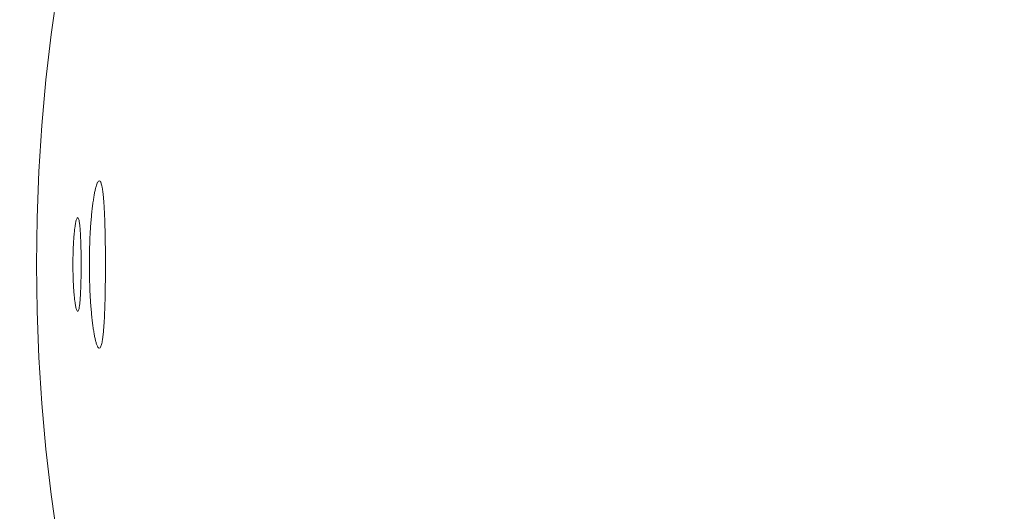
# Model space of a CAD drawing. Header units: inches. Extents: x 382808 to 408593, y -18409 to -9482.
# Tile 177 of 256: x 399323.783 to 399325.252, y -12595.872 to -12595.139. Entities that reach past the tile are written whole.
import ezdxf

# ---------------------------------------------------------------- set-up
doc = ezdxf.new("R2010")
doc.units = ezdxf.units.IN
doc.header["$LTSCALE"] = 2
doc.header["$MEASUREMENT"] = 0
doc.layers.add('!!!LOZAMET_Nr_pióra__9', color=220, linetype='CONTINUOUS', lineweight=0)

msp = doc.modelspace()

# ---------------------------------------------------------------- linework, layer by layer
at = {"layer": '!!!LOZAMET_Nr_pióra__9', "color": 7, "linetype": 'Continuous', "lineweight": 0}
for p, q in [((399323.8971, -12595.3879), (399323.8968, -12595.389)), ((399323.8977, -12595.3859), (399323.8971, -12595.3879)), ((399323.8983, -12595.3842), (399323.8977, -12595.3859)), ((399323.8989, -12595.3827), (399323.8983, -12595.3842)), ((399323.8995, -12595.3815), (399323.8989, -12595.3827)), ((399323.9001, -12595.3806), (399323.8995, -12595.3815)), ((399323.9009, -12595.3796), (399323.9001, -12595.3806)), ((399323.902, -12595.3791), (399323.9009, -12595.3796)), ((399323.9035, -12595.3803), (399323.9029, -12595.3795)), ((399323.9042, -12595.3815), (399323.9035, -12595.3803)), ((399323.9046, -12595.3826), (399323.9042, -12595.3815)), ((399323.905, -12595.3838), (399323.9046, -12595.3826)), ((399323.9054, -12595.3853), (399323.905, -12595.3838)), ((399323.9058, -12595.387), (399323.9054, -12595.3853)), ((399323.9062, -12595.3888), (399323.9058, -12595.387)), ((399323.8939, -12595.403), (399323.8936, -12595.4047)), ((399323.8942, -12595.4014), (399323.8939, -12595.403)), ((399323.8945, -12595.3998), (399323.8942, -12595.4014)), ((399323.8947, -12595.3982), (399323.8945, -12595.3998)), ((399323.895, -12595.3967), (399323.8947, -12595.3982)), ((399323.8953, -12595.3953), (399323.895, -12595.3967)), ((399323.8956, -12595.3939), (399323.8953, -12595.3953)), ((399323.8959, -12595.3926), (399323.8956, -12595.3939)), ((399323.8962, -12595.3913), (399323.8959, -12595.3926)), ((399323.8965, -12595.3901), (399323.8962, -12595.3913)), ((399323.8968, -12595.389), (399323.8965, -12595.3901)), ((399323.9064, -12595.3898), (399323.9062, -12595.3888)), ((399323.9065, -12595.3909), (399323.9064, -12595.3898)), ((399323.9067, -12595.392), (399323.9065, -12595.3909)), ((399323.9069, -12595.3931), (399323.9067, -12595.392)), ((399323.907, -12595.3943), (399323.9069, -12595.3931)), ((399323.9072, -12595.3956), (399323.907, -12595.3943)), ((399323.9074, -12595.3969), (399323.9072, -12595.3956)), ((399323.9075, -12595.3982), (399323.9074, -12595.3969)), ((399323.9077, -12595.3996), (399323.9075, -12595.3982)), ((399323.9078, -12595.401), (399323.9077, -12595.3996)), ((399323.908, -12595.4025), (399323.9078, -12595.401)), ((399323.9081, -12595.404), (399323.908, -12595.4025)), ((399323.8918, -12595.4178), (399323.8915, -12595.4199)), ((399323.892, -12595.4158), (399323.8918, -12595.4178)), ((399323.8923, -12595.4139), (399323.892, -12595.4158)), ((399323.8925, -12595.412), (399323.8923, -12595.4139)), ((399323.8928, -12595.4101), (399323.8925, -12595.412)), ((399323.8931, -12595.4083), (399323.8928, -12595.4101)), ((399323.8933, -12595.4065), (399323.8931, -12595.4083)), ((399323.8936, -12595.4047), (399323.8933, -12595.4065)), ((399323.9083, -12595.4055), (399323.9081, -12595.404)), ((399323.9084, -12595.4071), (399323.9083, -12595.4055)), ((399323.9085, -12595.4087), (399323.9084, -12595.4071)), ((399323.9086, -12595.4103), (399323.9085, -12595.4087)), ((399323.9088, -12595.412), (399323.9086, -12595.4103)), ((399323.9089, -12595.4137), (399323.9088, -12595.412)), ((399323.909, -12595.4154), (399323.9089, -12595.4137)), ((399323.9091, -12595.4172), (399323.909, -12595.4154)), ((399323.9092, -12595.419), (399323.9091, -12595.4172)), ((399323.8903, -12595.4311), (399323.8901, -12595.4335)), ((399323.8905, -12595.4288), (399323.8903, -12595.4311)), ((399323.8908, -12595.4264), (399323.8905, -12595.4288)), ((399323.891, -12595.4242), (399323.8908, -12595.4264)), ((399323.8913, -12595.422), (399323.891, -12595.4242)), ((399323.8915, -12595.4199), (399323.8913, -12595.422)), ((399323.9093, -12595.4208), (399323.9092, -12595.419)), ((399323.9094, -12595.4227), (399323.9093, -12595.4208)), ((399323.9095, -12595.4247), (399323.9094, -12595.4227)), ((399323.9096, -12595.4267), (399323.9095, -12595.4247)), ((399323.9097, -12595.4287), (399323.9096, -12595.4267)), ((399323.9098, -12595.4308), (399323.9097, -12595.4287)), ((399323.9099, -12595.4329), (399323.9098, -12595.4308)), ((399323.8658, -12595.4474), (399323.8655, -12595.4493)), ((399323.866, -12595.4456), (399323.8658, -12595.4474)), ((399323.8663, -12595.4438), (399323.866, -12595.4456)), ((399323.8666, -12595.4422), (399323.8663, -12595.4438)), ((399323.8669, -12595.4408), (399323.8666, -12595.4422)), ((399323.8672, -12595.4394), (399323.8669, -12595.4408)), ((399323.8675, -12595.4382), (399323.8672, -12595.4394)), ((399323.8678, -12595.4372), (399323.8675, -12595.4382)), ((399323.8682, -12595.4359), (399323.8678, -12595.4372)), ((399323.8688, -12595.4348), (399323.8682, -12595.4359)), ((399323.8697, -12595.4341), (399323.8688, -12595.4348)), ((399323.8705, -12595.4348), (399323.8698, -12595.4341)), ((399323.871, -12595.4359), (399323.8705, -12595.4348)), ((399323.8713, -12595.437), (399323.871, -12595.4359)), ((399323.8717, -12595.4383), (399323.8713, -12595.437)), ((399323.8719, -12595.4394), (399323.8717, -12595.4383)), ((399323.8721, -12595.4406), (399323.8719, -12595.4394)), ((399323.8723, -12595.4419), (399323.8721, -12595.4406)), ((399323.8725, -12595.4433), (399323.8723, -12595.4419)), ((399323.8727, -12595.4448), (399323.8725, -12595.4433)), ((399323.8728, -12595.4464), (399323.8727, -12595.4448)), ((399323.873, -12595.4481), (399323.8728, -12595.4464)), ((399323.889, -12595.4463), (399323.8889, -12595.449)), ((399323.8892, -12595.4437), (399323.889, -12595.4463)), ((399323.8894, -12595.4411), (399323.8892, -12595.4437)), ((399323.8896, -12595.4385), (399323.8894, -12595.4411)), ((399323.8899, -12595.436), (399323.8896, -12595.4385)), ((399323.8901, -12595.4335), (399323.8899, -12595.436)), ((399323.91, -12595.4351), (399323.9099, -12595.4329)), ((399323.9101, -12595.4374), (399323.91, -12595.4351)), ((399323.9101, -12595.4396), (399323.9101, -12595.4374)), ((399323.9102, -12595.4419), (399323.9101, -12595.4396)), ((399323.9103, -12595.4442), (399323.9102, -12595.4419)), ((399323.9104, -12595.4466), (399323.9103, -12595.4442)), ((399323.9104, -12595.449), (399323.9104, -12595.4466)), ((399323.8642, -12595.4617), (399323.8641, -12595.463)), ((399323.8643, -12595.4605), (399323.8642, -12595.4617)), ((399323.8644, -12595.4592), (399323.8643, -12595.4605)), ((399323.8645, -12595.458), (399323.8644, -12595.4592)), ((399323.8646, -12595.4568), (399323.8645, -12595.458)), ((399323.8648, -12595.4557), (399323.8646, -12595.4568)), ((399323.8649, -12595.4546), (399323.8648, -12595.4557)), ((399323.865, -12595.4535), (399323.8649, -12595.4546)), ((399323.8651, -12595.4524), (399323.865, -12595.4535)), ((399323.8652, -12595.4514), (399323.8651, -12595.4524)), ((399323.8654, -12595.4503), (399323.8652, -12595.4514)), ((399323.8655, -12595.4493), (399323.8654, -12595.4503)), ((399323.8732, -12595.4498), (399323.873, -12595.4481)), ((399323.8733, -12595.4517), (399323.8732, -12595.4498)), ((399323.8735, -12595.4536), (399323.8733, -12595.4517)), ((399323.8736, -12595.4555), (399323.8735, -12595.4536)), ((399323.8737, -12595.4565), (399323.8736, -12595.4555)), ((399323.8737, -12595.4576), (399323.8737, -12595.4565)), ((399323.8738, -12595.4587), (399323.8737, -12595.4576)), ((399323.8739, -12595.4598), (399323.8738, -12595.4587)), ((399323.8739, -12595.4609), (399323.8739, -12595.4598)), ((399323.874, -12595.462), (399323.8739, -12595.4609)), ((399323.874, -12595.4632), (399323.874, -12595.462)), ((399323.8882, -12595.4601), (399323.888, -12595.463)), ((399323.8883, -12595.4573), (399323.8882, -12595.4601)), ((399323.8885, -12595.4545), (399323.8883, -12595.4573)), ((399323.8887, -12595.4517), (399323.8885, -12595.4545)), ((399323.8889, -12595.449), (399323.8887, -12595.4517)), ((399323.9105, -12595.4515), (399323.9104, -12595.449)), ((399323.9106, -12595.4539), (399323.9105, -12595.4515)), ((399323.9106, -12595.4564), (399323.9106, -12595.4539)), ((399323.9107, -12595.459), (399323.9106, -12595.4564)), ((399323.9107, -12595.4615), (399323.9107, -12595.459)), ((399323.9108, -12595.4641), (399323.9107, -12595.4615)), ((399323.8633, -12595.4758), (399323.8632, -12595.4773)), ((399323.8634, -12595.4743), (399323.8633, -12595.4758)), ((399323.8635, -12595.4728), (399323.8634, -12595.4743)), ((399323.8636, -12595.4699), (399323.8635, -12595.4713)), ((399323.8635, -12595.4713), (399323.8635, -12595.4728)), ((399323.8637, -12595.4685), (399323.8636, -12595.4699)), ((399323.8638, -12595.4671), (399323.8637, -12595.4685)), ((399323.8639, -12595.4657), (399323.8638, -12595.4671)), ((399323.864, -12595.4643), (399323.8639, -12595.4657)), ((399323.8641, -12595.463), (399323.864, -12595.4643)), ((399323.8741, -12595.4644), (399323.874, -12595.4632)), ((399323.8741, -12595.4656), (399323.8741, -12595.4644)), ((399323.8742, -12595.4668), (399323.8741, -12595.4656)), ((399323.8742, -12595.468), (399323.8742, -12595.4668)), ((399323.8743, -12595.4693), (399323.8742, -12595.468)), ((399323.8743, -12595.4706), (399323.8743, -12595.4693)), ((399323.8744, -12595.4719), (399323.8743, -12595.4706)), ((399323.8744, -12595.4732), (399323.8744, -12595.4719)), ((399323.8745, -12595.4745), (399323.8744, -12595.4732)), ((399323.8745, -12595.4759), (399323.8745, -12595.4745)), ((399323.8745, -12595.4772), (399323.8745, -12595.4759)), ((399323.8876, -12595.4746), (399323.8875, -12595.4775)), ((399323.8877, -12595.4717), (399323.8876, -12595.4746)), ((399323.8878, -12595.4687), (399323.8877, -12595.4717)), ((399323.8879, -12595.4658), (399323.8878, -12595.4687)), ((399323.888, -12595.463), (399323.8879, -12595.4658)), ((399323.9108, -12595.4667), (399323.9108, -12595.4641)), ((399323.9109, -12595.4693), (399323.9108, -12595.4667)), ((399323.9109, -12595.4719), (399323.9109, -12595.4693)), ((399323.9109, -12595.4746), (399323.9109, -12595.4719)), ((399323.911, -12595.4772), (399323.9109, -12595.4746)), ((399323.8628, -12595.4914), (399323.8627, -12595.493)), ((399323.8629, -12595.4866), (399323.8628, -12595.4882)), ((399323.8628, -12595.4882), (399323.8628, -12595.4898)), ((399323.8628, -12595.4898), (399323.8628, -12595.4914)), ((399323.863, -12595.4835), (399323.8629, -12595.4851)), ((399323.8629, -12595.4851), (399323.8629, -12595.4866)), ((399323.8631, -12595.4803), (399323.863, -12595.4819)), ((399323.863, -12595.4819), (399323.863, -12595.4835)), ((399323.8632, -12595.4788), (399323.8631, -12595.4803)), ((399323.8632, -12595.4773), (399323.8632, -12595.4788)), ((399323.8746, -12595.4786), (399323.8745, -12595.4772)), ((399323.8746, -12595.48), (399323.8746, -12595.4786)), ((399323.8746, -12595.4814), (399323.8746, -12595.48)), ((399323.8747, -12595.4827), (399323.8746, -12595.4814)), ((399323.8747, -12595.4842), (399323.8747, -12595.4827)), ((399323.8747, -12595.4856), (399323.8747, -12595.4842)), ((399323.8747, -12595.487), (399323.8747, -12595.4856)), ((399323.8748, -12595.4884), (399323.8747, -12595.487)), ((399323.8748, -12595.4898), (399323.8748, -12595.4884)), ((399323.8748, -12595.4913), (399323.8748, -12595.4898)), ((399323.8748, -12595.4927), (399323.8748, -12595.4913)), ((399323.8873, -12595.4864), (399323.8872, -12595.4894)), ((399323.8872, -12595.4894), (399323.8872, -12595.4924)), ((399323.8874, -12595.4805), (399323.8873, -12595.4835)), ((399323.8873, -12595.4835), (399323.8873, -12595.4864)), ((399323.8875, -12595.4775), (399323.8874, -12595.4805)), ((399323.911, -12595.4799), (399323.911, -12595.4772)), ((399323.911, -12595.4825), (399323.911, -12595.4799)), ((399323.911, -12595.4852), (399323.911, -12595.4825)), ((399323.9111, -12595.4879), (399323.911, -12595.4852)), ((399323.9111, -12595.4906), (399323.9111, -12595.4879)), ((399323.9111, -12595.4932), (399323.9111, -12595.4906)), ((399323.8627, -12595.4978), (399323.8626, -12595.4994)), ((399323.8626, -12595.4994), (399323.8626, -12595.501)), ((399323.8626, -12595.501), (399323.8626, -12595.5025)), ((399323.8626, -12595.5025), (399323.8626, -12595.5041)), ((399323.8626, -12595.5041), (399323.8626, -12595.5057)), ((399323.8626, -12595.5057), (399323.8626, -12595.5072)), ((399323.8627, -12595.493), (399323.8627, -12595.4946)), ((399323.8627, -12595.4946), (399323.8627, -12595.4962)), ((399323.8627, -12595.4962), (399323.8627, -12595.4978)), ((399323.8748, -12595.4941), (399323.8748, -12595.4927)), ((399323.8748, -12595.4956), (399323.8748, -12595.4941)), ((399323.8748, -12595.497), (399323.8748, -12595.4956)), ((399323.8749, -12595.4984), (399323.8748, -12595.497)), ((399323.8749, -12595.4998), (399323.8749, -12595.4984)), ((399323.8749, -12595.5012), (399323.8749, -12595.4998)), ((399323.8749, -12595.5026), (399323.8749, -12595.5012)), ((399323.8749, -12595.504), (399323.8749, -12595.5026)), ((399323.8749, -12595.5054), (399323.8749, -12595.504)), ((399323.8749, -12595.5068), (399323.8749, -12595.5054)), ((399323.8872, -12595.4924), (399323.8871, -12595.4953)), ((399323.8871, -12595.4953), (399323.8871, -12595.4983)), ((399323.8871, -12595.4983), (399323.8871, -12595.5012)), ((399323.8871, -12595.5012), (399323.8871, -12595.5041)), ((399323.8871, -12595.5041), (399323.8871, -12595.507)), ((399323.9111, -12595.4959), (399323.9111, -12595.4932)), ((399323.9111, -12595.4985), (399323.9111, -12595.4959)), ((399323.9111, -12595.5012), (399323.9111, -12595.4985)), ((399323.9111, -12595.5038), (399323.9111, -12595.5012)), ((399323.9111, -12595.5064), (399323.9111, -12595.5038)), ((399323.8626, -12595.5072), (399323.8626, -12595.5088)), ((399323.8626, -12595.5088), (399323.8627, -12595.5104)), ((399323.8627, -12595.5104), (399323.8627, -12595.512)), ((399323.8627, -12595.512), (399323.8627, -12595.5136)), ((399323.8627, -12595.5136), (399323.8627, -12595.5152)), ((399323.8627, -12595.5152), (399323.8628, -12595.5168)), ((399323.8628, -12595.5168), (399323.8628, -12595.5184)), ((399323.8628, -12595.5184), (399323.8628, -12595.52)), ((399323.8628, -12595.52), (399323.8629, -12595.5216)), ((399323.8747, -12595.521), (399323.8748, -12595.5196)), ((399323.8748, -12595.5111), (399323.8749, -12595.5096)), ((399323.8748, -12595.5125), (399323.8748, -12595.5111)), ((399323.8748, -12595.5139), (399323.8748, -12595.5125)), ((399323.8748, -12595.5153), (399323.8748, -12595.5139)), ((399323.8748, -12595.5168), (399323.8748, -12595.5153)), ((399323.8748, -12595.5182), (399323.8748, -12595.5168)), ((399323.8748, -12595.5196), (399323.8748, -12595.5182)), ((399323.8749, -12595.5082), (399323.8749, -12595.5068)), ((399323.8749, -12595.5096), (399323.8749, -12595.5082)), ((399323.8871, -12595.507), (399323.8871, -12595.5099)), ((399323.8871, -12595.5099), (399323.8871, -12595.5129)), ((399323.8871, -12595.5129), (399323.8872, -12595.5158)), ((399323.8872, -12595.5158), (399323.8872, -12595.5188)), ((399323.8872, -12595.5188), (399323.8873, -12595.5218)), ((399323.911, -12595.5224), (399323.9111, -12595.5197)), ((399323.9111, -12595.5091), (399323.9111, -12595.5064)), ((399323.9111, -12595.5117), (399323.9111, -12595.5091)), ((399323.9111, -12595.5144), (399323.9111, -12595.5117)), ((399323.9111, -12595.517), (399323.9111, -12595.5144)), ((399323.9111, -12595.5197), (399323.9111, -12595.517)), ((399323.8629, -12595.5216), (399323.8629, -12595.5232)), ((399323.8629, -12595.5232), (399323.863, -12595.5247)), ((399323.863, -12595.5247), (399323.863, -12595.5263)), ((399323.863, -12595.5263), (399323.8631, -12595.5279)), ((399323.8631, -12595.5279), (399323.8632, -12595.5294)), ((399323.8632, -12595.5294), (399323.8632, -12595.5309)), ((399323.8632, -12595.5309), (399323.8633, -12595.5325)), ((399323.8633, -12595.5325), (399323.8634, -12595.534)), ((399323.8634, -12595.534), (399323.8635, -12595.5354)), ((399323.8635, -12595.5354), (399323.8635, -12595.5369)), ((399323.8744, -12595.5349), (399323.8745, -12595.5335)), ((399323.8744, -12595.5362), (399323.8744, -12595.5349)), ((399323.8745, -12595.5308), (399323.8746, -12595.5295)), ((399323.8745, -12595.5322), (399323.8745, -12595.5308)), ((399323.8745, -12595.5335), (399323.8745, -12595.5322)), ((399323.8746, -12595.5267), (399323.8747, -12595.5253)), ((399323.8746, -12595.5281), (399323.8746, -12595.5267)), ((399323.8746, -12595.5295), (399323.8746, -12595.5281)), ((399323.8747, -12595.5225), (399323.8747, -12595.521)), ((399323.8747, -12595.5239), (399323.8747, -12595.5225)), ((399323.8747, -12595.5253), (399323.8747, -12595.5239)), ((399323.8873, -12595.5218), (399323.8873, -12595.5247)), ((399323.8873, -12595.5247), (399323.8874, -12595.5277)), ((399323.8874, -12595.5277), (399323.8875, -12595.5306)), ((399323.8875, -12595.5306), (399323.8876, -12595.5336)), ((399323.8876, -12595.5336), (399323.8877, -12595.5365)), ((399323.9109, -12595.533), (399323.911, -12595.5304)), ((399323.9109, -12595.5357), (399323.9109, -12595.533)), ((399323.911, -12595.525), (399323.911, -12595.5224)), ((399323.911, -12595.5277), (399323.911, -12595.525)), ((399323.911, -12595.5304), (399323.911, -12595.5277)), ((399323.8635, -12595.5369), (399323.8636, -12595.5383)), ((399323.8636, -12595.5383), (399323.8637, -12595.5398)), ((399323.8637, -12595.5398), (399323.8638, -12595.5412)), ((399323.8638, -12595.5412), (399323.8639, -12595.5425)), ((399323.8639, -12595.5425), (399323.864, -12595.5439)), ((399323.864, -12595.5439), (399323.8641, -12595.5452)), ((399323.8641, -12595.5452), (399323.8642, -12595.5465)), ((399323.8642, -12595.5465), (399323.8643, -12595.5478)), ((399323.8643, -12595.5478), (399323.8644, -12595.549)), ((399323.8644, -12595.549), (399323.8645, -12595.5502)), ((399323.8645, -12595.5502), (399323.8646, -12595.5514)), ((399323.8737, -12595.5505), (399323.8738, -12595.5494)), ((399323.8738, -12595.5494), (399323.8739, -12595.5483)), ((399323.8739, -12595.5472), (399323.874, -12595.546)), ((399323.8739, -12595.5483), (399323.8739, -12595.5472)), ((399323.874, -12595.5449), (399323.8741, -12595.5437)), ((399323.874, -12595.546), (399323.874, -12595.5449)), ((399323.8741, -12595.5425), (399323.8742, -12595.5413)), ((399323.8741, -12595.5437), (399323.8741, -12595.5425)), ((399323.8742, -12595.54), (399323.8743, -12595.5387)), ((399323.8742, -12595.5413), (399323.8742, -12595.54)), ((399323.8743, -12595.5375), (399323.8744, -12595.5362)), ((399323.8743, -12595.5387), (399323.8743, -12595.5375)), ((399323.8877, -12595.5365), (399323.8878, -12595.5395)), ((399323.8878, -12595.5395), (399323.8879, -12595.5424)), ((399323.8879, -12595.5424), (399323.888, -12595.5452)), ((399323.888, -12595.5452), (399323.8882, -12595.5481)), ((399323.8882, -12595.5481), (399323.8883, -12595.5509)), ((399323.9106, -12595.5512), (399323.9107, -12595.5487)), ((399323.9107, -12595.5461), (399323.9108, -12595.5435)), ((399323.9107, -12595.5487), (399323.9107, -12595.5461)), ((399323.9108, -12595.5409), (399323.9109, -12595.5383)), ((399323.9108, -12595.5435), (399323.9108, -12595.5409)), ((399323.9109, -12595.5383), (399323.9109, -12595.5357)), ((399323.8646, -12595.5514), (399323.8648, -12595.5525)), ((399323.8648, -12595.5525), (399323.8649, -12595.5536)), ((399323.8649, -12595.5536), (399323.865, -12595.5547)), ((399323.865, -12595.5547), (399323.8651, -12595.5558)), ((399323.8651, -12595.5558), (399323.8652, -12595.5569)), ((399323.8652, -12595.5569), (399323.8654, -12595.5579)), ((399323.8654, -12595.5579), (399323.8655, -12595.5589)), ((399323.8655, -12595.5589), (399323.8658, -12595.5608)), ((399323.8658, -12595.5608), (399323.866, -12595.5627)), ((399323.866, -12595.5627), (399323.8663, -12595.5644)), ((399323.8663, -12595.5644), (399323.8666, -12595.566)), ((399323.8723, -12595.5662), (399323.8725, -12595.5648)), ((399323.8725, -12595.5648), (399323.8727, -12595.5633)), ((399323.8727, -12595.5633), (399323.8728, -12595.5617)), ((399323.8728, -12595.5617), (399323.873, -12595.56)), ((399323.873, -12595.56), (399323.8732, -12595.5583)), ((399323.8732, -12595.5583), (399323.8733, -12595.5564)), ((399323.8733, -12595.5564), (399323.8735, -12595.5545)), ((399323.8735, -12595.5545), (399323.8736, -12595.5526)), ((399323.8736, -12595.5526), (399323.8737, -12595.5515)), ((399323.8737, -12595.5515), (399323.8737, -12595.5505)), ((399323.8883, -12595.5509), (399323.8885, -12595.5537)), ((399323.8885, -12595.5537), (399323.8887, -12595.5565)), ((399323.8887, -12595.5565), (399323.8889, -12595.5592)), ((399323.8889, -12595.5592), (399323.889, -12595.5619)), ((399323.889, -12595.5619), (399323.8892, -12595.5645)), ((399323.8892, -12595.5645), (399323.8894, -12595.5671)), ((399323.9102, -12595.5658), (399323.9103, -12595.5634)), ((399323.9103, -12595.5634), (399323.9104, -12595.561)), ((399323.9104, -12595.561), (399323.9105, -12595.5586)), ((399323.9105, -12595.5562), (399323.9106, -12595.5537)), ((399323.9105, -12595.5586), (399323.9105, -12595.5562)), ((399323.9106, -12595.5537), (399323.9106, -12595.5512)), ((399323.8666, -12595.566), (399323.8669, -12595.5675)), ((399323.8669, -12595.5675), (399323.8672, -12595.5688)), ((399323.8672, -12595.5688), (399323.8675, -12595.57)), ((399323.8675, -12595.57), (399323.8678, -12595.571)), ((399323.8678, -12595.571), (399323.8682, -12595.5723)), ((399323.8682, -12595.5723), (399323.8687, -12595.5732)), ((399323.8687, -12595.5732), (399323.8694, -12595.574)), ((399323.8697, -12595.5741), (399323.8705, -12595.5734)), ((399323.8705, -12595.5734), (399323.871, -12595.5723)), ((399323.871, -12595.5723), (399323.8713, -12595.5712)), ((399323.8713, -12595.5712), (399323.8717, -12595.5698)), ((399323.8717, -12595.5698), (399323.8719, -12595.5687)), ((399323.8719, -12595.5687), (399323.8721, -12595.5675)), ((399323.8721, -12595.5675), (399323.8723, -12595.5662)), ((399323.8894, -12595.5671), (399323.8896, -12595.5697)), ((399323.8896, -12595.5697), (399323.8899, -12595.5722)), ((399323.8899, -12595.5722), (399323.8901, -12595.5747)), ((399323.8901, -12595.5747), (399323.8903, -12595.5771)), ((399323.8903, -12595.5771), (399323.8905, -12595.5794)), ((399323.8905, -12595.5794), (399323.8908, -12595.5817)), ((399323.9096, -12595.5811), (399323.9097, -12595.579)), ((399323.9097, -12595.579), (399323.9098, -12595.5769)), ((399323.9098, -12595.5769), (399323.9099, -12595.5748)), ((399323.9099, -12595.5748), (399323.91, -12595.5726)), ((399323.91, -12595.5726), (399323.9101, -12595.5703)), ((399323.9101, -12595.5703), (399323.9102, -12595.5681)), ((399323.9102, -12595.5681), (399323.9102, -12595.5658)), ((399323.8908, -12595.5817), (399323.891, -12595.584)), ((399323.891, -12595.584), (399323.8913, -12595.5862)), ((399323.8913, -12595.5862), (399323.8915, -12595.5883)), ((399323.8915, -12595.5883), (399323.8917, -12595.5904)), ((399323.8917, -12595.5904), (399323.892, -12595.5924)), ((399323.892, -12595.5924), (399323.8923, -12595.5943)), ((399323.9088, -12595.5958), (399323.9089, -12595.5941)), ((399323.9089, -12595.5941), (399323.909, -12595.5924)), ((399323.909, -12595.5924), (399323.9091, -12595.5906)), ((399323.9091, -12595.5906), (399323.9092, -12595.5888)), ((399323.9092, -12595.5888), (399323.9094, -12595.587)), ((399323.9094, -12595.587), (399323.9095, -12595.585)), ((399323.9095, -12595.585), (399323.9096, -12595.5831)), ((399323.9096, -12595.5831), (399323.9096, -12595.5811)), ((399323.8923, -12595.5943), (399323.8925, -12595.5962)), ((399323.8925, -12595.5962), (399323.8928, -12595.5981)), ((399323.8928, -12595.5981), (399323.893, -12595.5999)), ((399323.893, -12595.5999), (399323.8933, -12595.6017)), ((399323.8933, -12595.6017), (399323.8936, -12595.6035)), ((399323.8936, -12595.6035), (399323.8939, -12595.6052)), ((399323.8939, -12595.6052), (399323.8942, -12595.6068)), ((399323.8942, -12595.6068), (399323.8945, -12595.6084)), ((399323.8945, -12595.6084), (399323.8947, -12595.61)), ((399323.9076, -12595.6097), (399323.9077, -12595.6083)), ((399323.9077, -12595.6083), (399323.9079, -12595.6069)), ((399323.9079, -12595.6069), (399323.908, -12595.6054)), ((399323.908, -12595.6054), (399323.9082, -12595.6039)), ((399323.9082, -12595.6039), (399323.9083, -12595.6024)), ((399323.9083, -12595.6024), (399323.9084, -12595.6008)), ((399323.9084, -12595.6008), (399323.9086, -12595.5992)), ((399323.9086, -12595.5992), (399323.9087, -12595.5975)), ((399323.9087, -12595.5975), (399323.9088, -12595.5958)), ((399323.8947, -12595.61), (399323.895, -12595.6115)), ((399323.895, -12595.6115), (399323.8953, -12595.6129)), ((399323.8953, -12595.6129), (399323.8956, -12595.6143)), ((399323.8956, -12595.6143), (399323.8959, -12595.6156)), ((399323.8959, -12595.6156), (399323.8962, -12595.6169)), ((399323.8962, -12595.6169), (399323.8965, -12595.6181)), ((399323.8965, -12595.6181), (399323.8968, -12595.6192)), ((399323.8968, -12595.6192), (399323.8971, -12595.6203)), ((399323.8971, -12595.6203), (399323.8974, -12595.6213)), ((399323.8974, -12595.6213), (399323.898, -12595.6232)), ((399323.898, -12595.6232), (399323.8986, -12595.6248)), ((399323.9048, -12595.6249), (399323.9053, -12595.6235)), ((399323.9053, -12595.6235), (399323.9056, -12595.6219)), ((399323.9056, -12595.6219), (399323.906, -12595.6201)), ((399323.906, -12595.6201), (399323.9064, -12595.6181)), ((399323.9064, -12595.6181), (399323.9066, -12595.6171)), ((399323.9066, -12595.6171), (399323.9067, -12595.616)), ((399323.9067, -12595.616), (399323.9069, -12595.6148)), ((399323.9069, -12595.6148), (399323.9071, -12595.6136)), ((399323.9071, -12595.6136), (399323.9072, -12595.6123)), ((399323.9072, -12595.6123), (399323.9074, -12595.611)), ((399323.9074, -12595.611), (399323.9076, -12595.6097)), ((399323.8986, -12595.6248), (399323.8992, -12595.6261)), ((399323.8992, -12595.6261), (399323.8998, -12595.6272)), ((399323.8998, -12595.6272), (399323.9003, -12595.628)), ((399323.9003, -12595.628), (399323.9012, -12595.6288)), ((399323.902, -12595.6291), (399323.9031, -12595.6284)), ((399323.9031, -12595.6284), (399323.9038, -12595.6275)), ((399323.9038, -12595.6275), (399323.9044, -12595.6261)), ((399323.9044, -12595.6261), (399323.9048, -12595.6249))]:
    msp.add_line(p, q, dxfattribs=at)
for radius in [3.435, 2.9873, 2.695]:
    msp.add_circle((399326.5034, -12595.5041), radius, dxfattribs=at)
for radius, start, end in [(4.8, 246.5703, 113.4297), (4.75, 191.4482, 168.5518), (3.045, 185.3512, 174.6488)]:
    msp.add_arc((399326.5034, -12595.5041), radius, start, end, dxfattribs=at)

doc.saveas('drawing.dxf')
